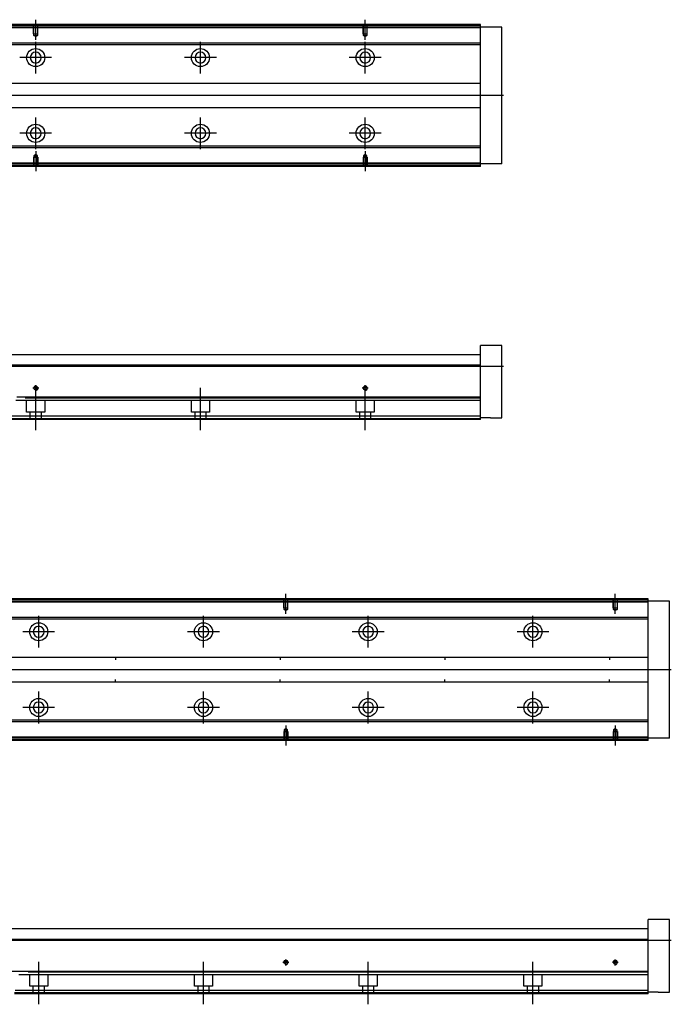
# Model space of a CAD drawing. Header units: millimetres. Extents: x 2891 to 6329, y -1599 to 860.
# Tile 206 of 256: x 3900 to 4295, y -937 to -339. Entities that reach past the tile are written whole.
import ezdxf
from ezdxf.lldxf.tags import DXFTag

# ---------------------------------------------------------------- set-up
doc = ezdxf.new("R2010")
doc.units = ezdxf.units.MM
doc.layers.get('0').update_dxf_attribs({"linetype": 'CONTINUOUS'})
tags = doc.linetypes.add('DASHED', pattern=[25.72, 12.86, -12.86]).pattern_tags.tags
tags[6:7] = [DXFTag(74, 4), DXFTag(75, 0), DXFTag(340, '0'), DXFTag(46, 0.0), DXFTag(50, 0.0), DXFTag(44, 0.0), DXFTag(45, 0.0)]
tags[4:5] = [DXFTag(74, 4), DXFTag(75, 0), DXFTag(340, '0'), DXFTag(46, 0.0), DXFTag(50, 0.0), DXFTag(44, 0.0), DXFTag(45, 0.0)]

msp = doc.modelspace()

# ---------------------------------------------------------------- linework, layer by layer
at = {"ltscale": 0.2}
for p, q in [((3909.29, -351.56), (3909.29, -339.41)), ((4109.29, -351.56), (4109.29, -339.41)), ((3909.29, -372.06), (3909.29, -352.76)), ((4009.29, -372.06), (4009.29, -352.76)), ((4109.29, -372.06), (4109.29, -352.76)), ((3918.94, -362.41), (3899.64, -362.41)), ((4018.94, -362.41), (3999.64, -362.41)), ((4118.94, -362.41), (4099.64, -362.41)), ((3909.29, -418.01), (3909.29, -398.71)), ((4009.29, -418.01), (4009.29, -398.71)), ((4109.29, -418.01), (4109.29, -398.71)), ((3918.94, -408.36), (3899.64, -408.36)), ((4018.94, -408.36), (3999.64, -408.36)), ((4118.94, -408.36), (4099.64, -408.36)), ((3909.29, -419.27), (3909.29, -431.41)), ((4109.29, -419.27), (4109.29, -431.41)), ((3909.29, -564.86), (3909.29, -561.26)), ((4109.29, -564.86), (4109.29, -561.26)), ((3911.09, -563.06), (3907.49, -563.06)), ((3909.29, -588.48), (3909.29, -562.73)), ((4009.29, -588.48), (4009.29, -562.73)), ((4111.09, -563.06), (4107.49, -563.06)), ((4109.29, -588.48), (4109.29, -562.73)), ((4061.12, -699.95), (4061.12, -687.8)), ((4261.12, -699.95), (4261.12, -687.8)), ((3911.12, -720.45), (3911.12, -701.15)), ((4011.12, -720.45), (4011.12, -701.15)), ((4111.12, -720.45), (4111.12, -701.15)), ((4211.12, -720.45), (4211.12, -701.15)), ((3920.77, -710.8), (3901.47, -710.8)), ((4020.77, -710.8), (4001.47, -710.8)), ((4120.77, -710.8), (4101.47, -710.8)), ((4220.77, -710.8), (4201.47, -710.8)), ((3911.12, -766.4), (3911.12, -747.1)), ((4011.12, -766.4), (4011.12, -747.1)), ((4111.12, -766.4), (4111.12, -747.1)), ((4211.12, -766.4), (4211.12, -747.1)), ((3920.77, -756.75), (3901.47, -756.75)), ((4020.77, -756.75), (4001.47, -756.75)), ((4120.77, -756.75), (4101.47, -756.75)), ((4220.77, -756.75), (4201.47, -756.75)), ((4061.12, -767.66), (4061.12, -779.8)), ((4261.12, -767.66), (4261.12, -779.8)), ((3911.12, -936.87), (3911.12, -911.12)), ((4011.12, -936.87), (4011.12, -911.12)), ((4062.92, -911.45), (4059.32, -911.45)), ((4061.12, -913.25), (4061.12, -909.65)), ((4111.12, -936.87), (4111.12, -911.12)), ((4211.12, -936.87), (4211.12, -911.12)), ((4262.92, -911.45), (4259.32, -911.45)), ((4261.12, -913.25), (4261.12, -909.65))]:
    msp.add_line(p, q, dxfattribs=at)
at = {"linetype": 'Continuous'}
for p, q in [((3910.17, -342.91), (3639.29, -342.91)), ((3909.93, -343.91), (3639.29, -343.91)), ((4179.29, -343.91), (3909.93, -343.91)), ((4179.29, -342.91), (3910.17, -342.91)), ((4179.29, -342.91), (4179.29, -342.41)), ((4179.29, -343.91), (4179.29, -342.91)), ((4192.29, -343.91), (4179.29, -343.91)), ((4179.29, -426.91), (4179.29, -343.91)), ((4192.29, -426.91), (4192.29, -343.91)), ((3907.56, -353.73), (3824.69, -353.73)), ((3907.32, -354.73), (3824.69, -354.73)), ((4179.29, -354.73), (3907.32, -354.73)), ((4179.29, -353.73), (3907.56, -353.73)), ((3823.49, -377.91), (4179.29, -377.91)), ((4179.29, -392.91), (3823.49, -392.91)), ((4179.29, -417.09), (3892.3, -417.09)), ((4179.29, -416.09), (3892.54, -416.09)), ((4179.29, -427.91), (3889.69, -427.91)), ((4179.29, -426.91), (3889.93, -426.91)), ((4192.29, -426.91), (4179.29, -426.91)), ((4179.29, -427.91), (4179.29, -426.91)), ((4179.29, -428.41), (4179.29, -427.91)), ((4192.29, -537.06), (4179.29, -537.06)), ((4179.29, -548.06), (4179.29, -537.06)), ((4192.29, -581.06), (4192.29, -537.06)), ((3824.69, -542.56), (3904.03, -542.56)), ((3904.03, -542.56), (4179.29, -542.56)), ((3902.46, -549.06), (3639.29, -549.06)), ((4179.29, -549.06), (3902.46, -549.06)), ((4179.29, -549.06), (4179.29, -548.06)), ((4179.29, -568.51), (4179.29, -549.06)), ((4179.29, -568.51), (3897.78, -568.51)), ((4179.29, -569.01), (4179.29, -568.51)), ((4179.29, -580.06), (4179.29, -569.01)), ((4179.29, -582.06), (3894.51, -582.06)), ((4179.29, -580.06), (3895, -580.06)), ((4179.29, -582.06), (4179.29, -580.06)), ((4185.29, -581.06), (4179.29, -581.06)), ((4185.29, -581.06), (4192.29, -581.06)), ((3912, -691.3), (3641.12, -691.3)), ((3911.76, -692.3), (3641.12, -692.3)), ((4281.12, -692.3), (3911.76, -692.3)), ((4281.12, -691.3), (3912, -691.3)), ((4281.12, -691.3), (4281.12, -690.8)), ((4281.12, -692.3), (4281.12, -691.3)), ((4294.12, -692.3), (4281.12, -692.3)), ((4281.12, -775.3), (4281.12, -692.3)), ((4294.12, -775.3), (4294.12, -692.3)), ((3909.4, -702.12), (3776.52, -702.12)), ((3909.16, -703.12), (3776.52, -703.12)), ((4281.12, -703.12), (3909.16, -703.12)), ((4281.12, -702.12), (3909.4, -702.12)), ((3775.32, -726.3), (4281.12, -726.3)), ((3957.62, -726.3), (3957.62, -727.8)), ((4057.62, -726.3), (4057.62, -727.8)), ((4157.62, -726.3), (4157.62, -727.8)), ((4257.62, -726.3), (4257.62, -727.8)), ((3957.62, -741.3), (3957.62, -739.8)), ((4057.62, -741.3), (4057.62, -739.8)), ((4157.62, -741.3), (4157.62, -739.8)), ((4257.62, -741.3), (4257.62, -739.8)), ((4281.12, -741.3), (3775.32, -741.3)), ((4281.12, -764.48), (3894.37, -764.48)), ((4281.12, -765.48), (3894.13, -765.48)), ((4281.12, -776.3), (3891.52, -776.3)), ((4281.12, -775.3), (3891.76, -775.3)), ((4294.12, -775.3), (4281.12, -775.3)), ((4281.12, -776.3), (4281.12, -775.3)), ((4281.12, -776.8), (4281.12, -776.3)), ((4294.12, -885.45), (4281.12, -885.45)), ((4281.12, -896.45), (4281.12, -885.45)), ((4294.12, -929.45), (4294.12, -885.45)), ((3776.52, -890.95), (3905.87, -890.95)), ((3905.87, -890.95), (4281.12, -890.95)), ((3904.3, -897.45), (3641.12, -897.45)), ((4281.12, -897.45), (3904.3, -897.45)), ((4281.12, -897.45), (4281.12, -896.45)), ((4281.12, -916.9), (4281.12, -897.45)), ((3899.61, -916.9), (3641.12, -916.9)), ((4281.12, -916.9), (3899.61, -916.9)), ((4281.12, -917.4), (4281.12, -916.9)), ((4281.12, -928.45), (4281.12, -917.4)), ((4281.12, -930.45), (3896.35, -930.45)), ((4281.12, -928.45), (3896.83, -928.45)), ((4281.12, -930.45), (4281.12, -928.45)), ((4287.12, -929.45), (4281.12, -929.45)), ((4287.12, -929.45), (4294.12, -929.45))]:
    msp.add_line(p, q, dxfattribs=at)
at = {"linetype": 'DASHED'}
for p, q in [((4179.29, -344.41), (3639.29, -344.41)), ((4179.29, -426.41), (3890.05, -426.41)), ((4179.29, -570.56), (3897.28, -570.56)), ((3903.79, -577.56), (3903.79, -570.56)), ((3914.79, -570.56), (3914.79, -577.56)), ((4003.79, -577.56), (4003.79, -570.56)), ((4014.79, -570.56), (4014.79, -577.56)), ((4103.79, -577.56), (4103.79, -570.56)), ((4114.79, -570.56), (4114.79, -577.56)), ((3914.79, -577.56), (3903.79, -577.56)), ((3905.99, -582.06), (3905.99, -577.56)), ((3912.59, -577.56), (3912.59, -582.06)), ((4014.79, -577.56), (4003.79, -577.56)), ((4005.99, -582.06), (4005.99, -577.56)), ((4012.59, -577.56), (4012.59, -582.06)), ((4114.79, -577.56), (4103.79, -577.56)), ((4105.99, -582.06), (4105.99, -577.56)), ((4112.59, -577.56), (4112.59, -582.06)), ((4179.29, -581.56), (3894.63, -581.56)), ((4281.12, -692.8), (3641.12, -692.8)), ((4281.12, -774.8), (3891.88, -774.8)), ((4281.12, -918.95), (3899.12, -918.95)), ((3905.62, -925.95), (3905.62, -918.95)), ((3916.62, -918.95), (3916.62, -925.95)), ((4005.62, -925.95), (4005.62, -918.95)), ((4016.62, -918.95), (4016.62, -925.95)), ((4105.62, -925.95), (4105.62, -918.95)), ((4116.62, -918.95), (4116.62, -925.95)), ((4205.62, -925.95), (4205.62, -918.95)), ((4216.62, -918.95), (4216.62, -925.95)), ((3916.62, -925.95), (3905.62, -925.95)), ((3907.82, -930.45), (3907.82, -925.95)), ((3914.42, -925.95), (3914.42, -930.45)), ((4016.62, -925.95), (4005.62, -925.95)), ((4007.82, -930.45), (4007.82, -925.95)), ((4014.42, -925.95), (4014.42, -930.45)), ((4116.62, -925.95), (4105.62, -925.95)), ((4107.82, -930.45), (4107.82, -925.95)), ((4114.42, -925.95), (4114.42, -930.45)), ((4216.62, -925.95), (4205.62, -925.95)), ((4207.82, -930.45), (4207.82, -925.95)), ((4214.42, -925.95), (4214.42, -930.45)), ((4281.12, -929.95), (3896.47, -929.95))]:
    msp.add_line(p, q, dxfattribs=at)
at = {"linetype": 'DASHED', "ltscale": 0.1}
for p, q in [((3907.99, -347.91), (3907.99, -342.91)), ((3908.22, -348.91), (3908.22, -342.91)), ((3910.37, -342.91), (3910.37, -348.91)), ((3910.59, -347.91), (3910.59, -342.91)), ((4107.99, -347.91), (4107.99, -342.91)), ((4108.22, -348.91), (4108.22, -342.91)), ((4110.37, -342.91), (4110.37, -348.91)), ((4110.59, -347.91), (4110.59, -342.91)), ((3907.99, -347.91), (3910.59, -347.91)), ((3909.29, -349.55), (3908.22, -348.91)), ((3908.22, -348.91), (3910.37, -348.91)), ((3910.37, -348.91), (3909.29, -349.55)), ((4107.99, -347.91), (4110.59, -347.91)), ((4109.29, -349.55), (4108.22, -348.91)), ((4108.22, -348.91), (4110.37, -348.91)), ((4110.37, -348.91), (4109.29, -349.55)), ((3907.99, -422.91), (3910.59, -422.91)), ((3907.99, -422.91), (3907.99, -427.91)), ((3909.29, -421.27), (3908.22, -421.92)), ((3908.22, -421.92), (3908.22, -427.91)), ((3908.22, -421.92), (3910.37, -421.92)), ((3910.37, -421.92), (3909.29, -421.27)), ((3910.37, -427.91), (3910.37, -421.92)), ((3910.59, -422.91), (3910.59, -427.91)), ((4107.99, -422.91), (4110.59, -422.91)), ((4107.99, -422.91), (4107.99, -427.91)), ((4109.29, -421.27), (4108.22, -421.92)), ((4108.22, -421.92), (4108.22, -427.91)), ((4108.22, -421.92), (4110.37, -421.92)), ((4110.37, -421.92), (4109.29, -421.27)), ((4110.37, -427.91), (4110.37, -421.92)), ((4110.59, -422.91), (4110.59, -427.91)), ((4059.82, -696.3), (4059.82, -691.3)), ((4060.05, -697.3), (4060.05, -691.3)), ((4062.2, -691.3), (4062.2, -697.3)), ((4062.42, -696.3), (4062.42, -691.3)), ((4259.82, -696.3), (4259.82, -691.3)), ((4260.05, -697.3), (4260.05, -691.3)), ((4262.2, -691.3), (4262.2, -697.3)), ((4262.42, -696.3), (4262.42, -691.3)), ((4059.82, -696.3), (4062.42, -696.3)), ((4061.12, -697.94), (4060.05, -697.3)), ((4060.05, -697.3), (4062.2, -697.3)), ((4062.2, -697.3), (4061.12, -697.94)), ((4259.82, -696.3), (4262.42, -696.3)), ((4261.12, -697.94), (4260.05, -697.3)), ((4260.05, -697.3), (4262.2, -697.3)), ((4262.2, -697.3), (4261.12, -697.94)), ((4061.12, -769.66), (4060.05, -770.31)), ((4060.05, -770.31), (4060.05, -776.3)), ((4060.05, -770.31), (4062.2, -770.31)), ((4062.2, -770.31), (4061.12, -769.66)), ((4062.2, -776.3), (4062.2, -770.31)), ((4261.12, -769.66), (4260.05, -770.31)), ((4260.05, -770.31), (4260.05, -776.3)), ((4260.05, -770.31), (4262.2, -770.31)), ((4262.2, -770.31), (4261.12, -769.66)), ((4262.2, -776.3), (4262.2, -770.31)), ((4059.82, -771.3), (4062.42, -771.3)), ((4059.82, -771.3), (4059.82, -776.3)), ((4062.42, -771.3), (4062.42, -776.3)), ((4259.82, -771.3), (4262.42, -771.3)), ((4259.82, -771.3), (4259.82, -776.3)), ((4262.42, -771.3), (4262.42, -776.3))]:
    msp.add_line(p, q, dxfattribs=at)
for p, q in [((4193.29, -385.46), (3551.29, -385.41)), ((3551.29, -549.56), (4193.29, -549.56)), ((4295.12, -733.85), (3553.12, -733.8)), ((3553.12, -897.95), (4295.12, -897.95))]:
    msp.add_line(p, q)
at = {"linetype": 'Continuous'}
for centre, radius in [((3909.29, -362.41), 5.5), ((4009.29, -362.41), 5.5), ((4109.29, -362.41), 5.5), ((3909.29, -408.36), 5.5), ((4009.29, -408.36), 5.5), ((4109.29, -408.36), 5.5), ((3909.29, -563.06), 1.07), ((4109.29, -563.06), 1.07), ((3911.12, -710.8), 5.5), ((4011.12, -710.8), 5.5), ((4111.12, -710.8), 5.5), ((4211.12, -710.8), 5.5), ((3911.12, -756.75), 5.5), ((4011.12, -756.75), 5.5), ((4111.12, -756.75), 5.5), ((4211.12, -756.75), 5.5), ((4061.12, -911.45), 1.07), ((4261.12, -911.45), 1.07)]:
    msp.add_circle(centre, radius, dxfattribs=at)
at = {"linetype": 'Continuous', "extrusion": (0, 0, -1)}
for centre in [(-3909.29, -362.41), (-4009.29, -362.41), (-4109.29, -362.41), (-3911.12, -710.8), (-4011.12, -710.8), (-4111.12, -710.8), (-4211.12, -710.8)]:
    msp.add_circle(centre, 3.3, dxfattribs=at)
at = {"linetype": 'Continuous', "extrusion": (-6.12303e-17, 0, -1)}
for centre in [(-3909.29, -408.36), (-4009.29, -408.36), (-4109.29, -408.36), (-3911.12, -756.75), (-4011.12, -756.75), (-4111.12, -756.75), (-4211.12, -756.75)]:
    msp.add_circle(centre, 3.3, dxfattribs=at)
for centre in [(3909.29, -563.06), (4109.29, -563.06), (4061.12, -911.45), (4261.12, -911.45)]:
    msp.add_arc(centre, 1.3, 270, 180)
at = {"linetype": 'Continuous'}
for points in [[(3910.29, -342.41), (3639.29, -342.41)], [(4179.29, -342.41), (3910.29, -342.41)], [(4179.29, -428.41), (3889.57, -428.41)], [(4179.29, -569.01), (3902.8, -569.01)], [(3912.12, -690.8), (3641.12, -690.8)], [(4281.12, -690.8), (3912.12, -690.8)], [(4281.12, -776.8), (3891.4, -776.8)], [(4281.12, -917.4), (3904.64, -917.4)]]:
    msp.add_open_spline(points, degree=1, dxfattribs=at)

doc.saveas('drawing.dxf')
